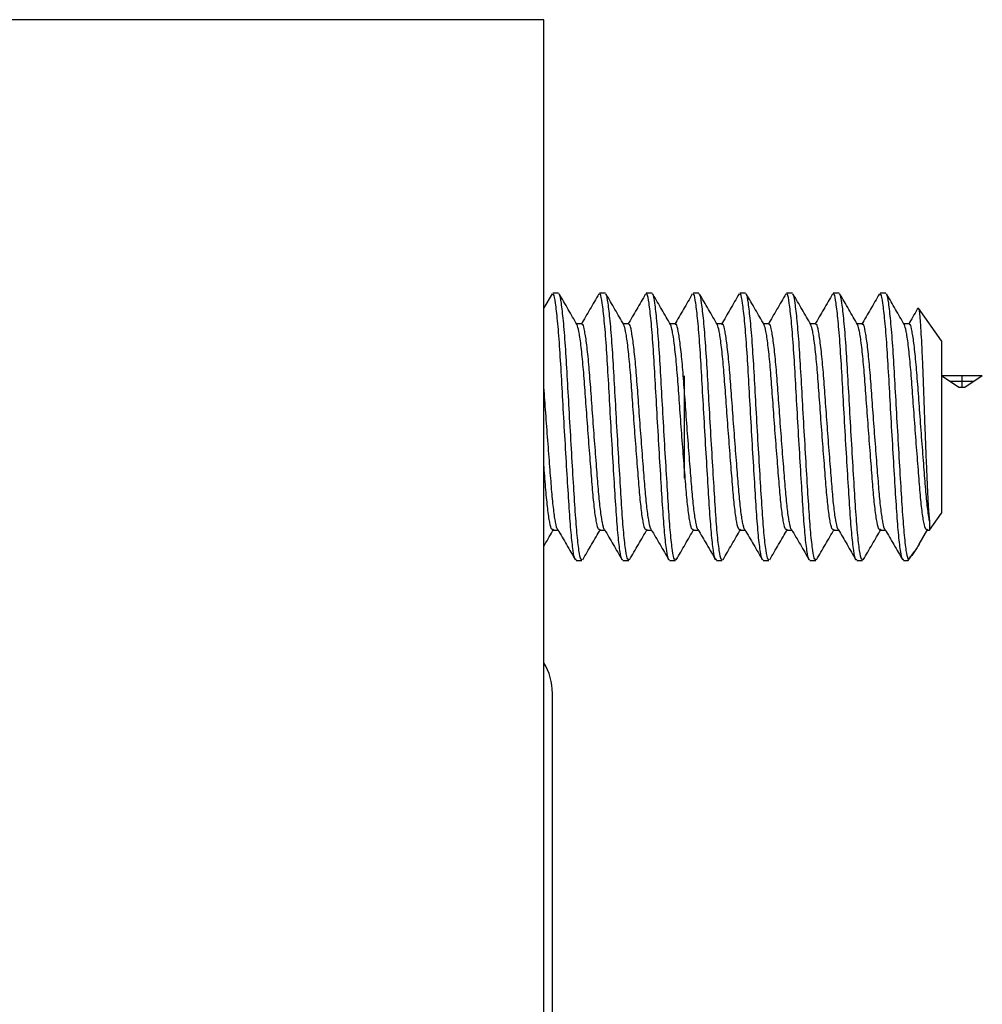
# Model space of a CAD drawing. Header units: inches. Extents: x 1.2 to 18.5, y 2.5 to 15.5.
# Tile 14 of 14: x 10.983 to 11.55, y 14.895 to 15.476. Entities that reach past the tile are written whole.
import ezdxf

# ---------------------------------------------------------------- set-up
doc = ezdxf.new("R2010")
doc.units = ezdxf.units.IN
doc.header["$MEASUREMENT"] = 0
doc.linetypes.add('CENTERX2', pattern=[0.8, 0.5, -0.1, 0.1, -0.1])

msp = doc.modelspace()

# ---------------------------------------------------------------- linework, layer by layer
at = {"color": 7, "linetype": 'Continuous', "lineweight": 25}
for p, q in [((11.29192, 15.4756), (10.54192, 15.4756)), ((11.29192, 13.4956), (11.29192, 15.4756)), ((11.29671, 15.31398), (11.29192, 15.30572)), ((11.30056, 15.31434), (11.29711, 15.31434)), ((11.32812, 15.31434), (11.32467, 15.31434)), ((11.35567, 15.31434), (11.35223, 15.31434)), ((11.38323, 15.31434), (11.37979, 15.31434)), ((11.41079, 15.31434), (11.40735, 15.31434)), ((11.43835, 15.31434), (11.43491, 15.31434)), ((11.46591, 15.31434), (11.46247, 15.31434)), ((11.49347, 15.31434), (11.49003, 15.31434)), ((11.51239, 15.30565), (11.51252, 15.30584)), ((11.52617, 15.28644), (11.51275, 15.30561)), ((11.31434, 15.29644), (11.31114, 15.29644)), ((11.3419, 15.29644), (11.3387, 15.29644)), ((11.36945, 15.29644), (11.36626, 15.29644)), ((11.39701, 15.29644), (11.39382, 15.29644)), ((11.42457, 15.29644), (11.42138, 15.29644)), ((11.45213, 15.29644), (11.44893, 15.29644)), ((11.47969, 15.29644), (11.47649, 15.29644)), ((11.50725, 15.29644), (11.50405, 15.29644)), ((11.52617, 15.28644), (11.52617, 15.18476)), ((11.51917, 15.17476), (11.52617, 15.18476)), ((11.51917, 15.17998), (11.51917, 15.17476)), ((11.29711, 15.17476), (11.3003, 15.17476)), ((11.32467, 15.17476), (11.32786, 15.17476)), ((11.35223, 15.17476), (11.35542, 15.17476)), ((11.37979, 15.17476), (11.38298, 15.17476)), ((11.40735, 15.17476), (11.41054, 15.17476)), ((11.43491, 15.17476), (11.4381, 15.17476)), ((11.46247, 15.17476), (11.46566, 15.17476)), ((11.49003, 15.17476), (11.49322, 15.17476)), ((11.51308, 15.16657), (11.51815, 15.17531)), ((11.51758, 15.17476), (11.51917, 15.17476)), ((11.50664, 15.15686), (11.51022, 15.16197)), ((11.31089, 15.15686), (11.31434, 15.15686)), ((11.33845, 15.15686), (11.34189, 15.15686)), ((11.36601, 15.15686), (11.36945, 15.15686)), ((11.39357, 15.15686), (11.39701, 15.15686)), ((11.42113, 15.15686), (11.42457, 15.15686)), ((11.44869, 15.15686), (11.45213, 15.15686)), ((11.47625, 15.15686), (11.47969, 15.15686)), ((11.5038, 15.15686), (11.50664, 15.15686)), ((11.50664, 15.15767), (11.50664, 15.15686)), ((11.29692, 14.56299), (11.29692, 15.0786))]:
    msp.add_line(p, q, dxfattribs=at)
at = {"color": 7, "linetype": 'CENTERX2'}
for p, q in [((11.3746, 15.26576), (11.3746, 15.20543)), ((11.52617, 15.26576), (11.52617, 15.20543)), ((11.54512, 15.26233), (11.53134, 15.26233)), ((11.53823, 15.26576), (11.53823, 15.2589))]:
    msp.add_line(p, q, dxfattribs=at)
at = {"color": 7, "linetype": 'Continuous'}
for p, q in [((11.53651, 15.2589), (11.52617, 15.26576)), ((11.55029, 15.26576), (11.52617, 15.26576)), ((11.55029, 15.26576), (11.53995, 15.2589)), ((11.53995, 15.2589), (11.53651, 15.2589))]:
    msp.add_line(p, q, dxfattribs=at)
at = {"color": 7, "linetype": 'Continuous', "lineweight": 25}
msp.add_arc((11.26192, 15.0786), 0.035, 0, 31.00272, dxfattribs=at)
for points, knots in [([(11.31089, 15.15751), (11.31071, 15.15738), (11.31017, 15.15698), (11.30914, 15.16218), (11.30793, 15.17246), (11.30685, 15.18717), (11.30577, 15.20503), (11.30455, 15.22523), (11.30334, 15.24614), (11.30226, 15.26609), (11.30118, 15.28399), (11.29996, 15.29887), (11.29874, 15.30906), (11.29784, 15.31417), (11.2973, 15.31381), (11.29711, 15.31369)], [0, 0, 0, 0, 0.040338, 0.125125, 0.209912, 0.291791, 0.373671, 0.458458, 0.543245, 0.625125, 0.707005, 0.791791, 0.876578, 0.958458, 1, 1, 1, 1]), ([(11.31434, 15.15755), (11.31413, 15.15743), (11.31358, 15.15712), (11.31256, 15.16239), (11.31138, 15.17246), (11.31029, 15.18717), (11.30921, 15.20503), (11.308, 15.22523), (11.30678, 15.24614), (11.3057, 15.26609), (11.30462, 15.28399), (11.30341, 15.29887), (11.30219, 15.30906), (11.30129, 15.31417), (11.30074, 15.31381), (11.30056, 15.31369)], [0, 0, 0, 0, 0.04576, 0.125153, 0.209937, 0.291815, 0.373692, 0.458476, 0.54326, 0.625137, 0.707014, 0.791798, 0.876582, 0.958459, 1, 1, 1, 1]), ([(11.31146, 15.29588), (11.30972, 15.29888), (11.30624, 15.30487), (11.30276, 15.31088), (11.30102, 15.31388)], [0, 0, 0, 0, 0.499717, 1, 1, 1, 1]), ([(11.32427, 15.31398), (11.32253, 15.31097), (11.31904, 15.30496), (11.31555, 15.29895), (11.3138, 15.29595)], [0, 0, 0, 0, 0.500325, 1, 1, 1, 1]), ([(11.33845, 15.15751), (11.33827, 15.15738), (11.33773, 15.15698), (11.3367, 15.16218), (11.33549, 15.17246), (11.33441, 15.18717), (11.33333, 15.20503), (11.33211, 15.22523), (11.3309, 15.24614), (11.32982, 15.26609), (11.32874, 15.28399), (11.32752, 15.29887), (11.3263, 15.30906), (11.3254, 15.31417), (11.32486, 15.31381), (11.32467, 15.31369)], [0, 0, 0, 0, 0.040338, 0.125125, 0.209912, 0.291791, 0.373671, 0.458458, 0.543245, 0.625125, 0.707005, 0.791791, 0.876578, 0.958458, 1, 1, 1, 1]), ([(11.34189, 15.15755), (11.34169, 15.15743), (11.34114, 15.15712), (11.34012, 15.16239), (11.33893, 15.17246), (11.33785, 15.18717), (11.33677, 15.20503), (11.33556, 15.22523), (11.33434, 15.24614), (11.33326, 15.26609), (11.33218, 15.28399), (11.33096, 15.29887), (11.32975, 15.30906), (11.32885, 15.31417), (11.3283, 15.31381), (11.32812, 15.31369)], [0, 0, 0, 0, 0.04576, 0.125153, 0.209937, 0.291815, 0.373692, 0.458476, 0.54326, 0.625137, 0.707014, 0.791798, 0.876582, 0.958459, 1, 1, 1, 1]), ([(11.33902, 15.29588), (11.33728, 15.29888), (11.3338, 15.30487), (11.33032, 15.31088), (11.32858, 15.31388)], [0, 0, 0, 0, 0.499717, 1, 1, 1, 1]), ([(11.35183, 15.31398), (11.35009, 15.31097), (11.3466, 15.30496), (11.34311, 15.29895), (11.34136, 15.29595)], [0, 0, 0, 0, 0.500325, 1, 1, 1, 1]), ([(11.36601, 15.15751), (11.36583, 15.15738), (11.36529, 15.15698), (11.36426, 15.16218), (11.36305, 15.17246), (11.36197, 15.18717), (11.36089, 15.20503), (11.35967, 15.22523), (11.35846, 15.24614), (11.35737, 15.26609), (11.35629, 15.28399), (11.35508, 15.29887), (11.35386, 15.30906), (11.35296, 15.31417), (11.35241, 15.31381), (11.35223, 15.31369)], [0, 0, 0, 0, 0.040338, 0.125125, 0.209912, 0.291791, 0.373671, 0.458458, 0.543245, 0.625125, 0.707005, 0.791791, 0.876578, 0.958458, 1, 1, 1, 1]), ([(11.36945, 15.15755), (11.36925, 15.15743), (11.3687, 15.15712), (11.36768, 15.16239), (11.36649, 15.17246), (11.36541, 15.18717), (11.36433, 15.20503), (11.36312, 15.22523), (11.3619, 15.24614), (11.36082, 15.26609), (11.35974, 15.28399), (11.35852, 15.29887), (11.35731, 15.30906), (11.35641, 15.31417), (11.35586, 15.31381), (11.35567, 15.31369)], [0, 0, 0, 0, 0.04576, 0.125153, 0.209937, 0.291815, 0.373692, 0.458476, 0.54326, 0.625137, 0.707014, 0.791798, 0.876582, 0.958459, 1, 1, 1, 1]), ([(11.36658, 15.29588), (11.36484, 15.29888), (11.36135, 15.30487), (11.35788, 15.31088), (11.35614, 15.31388)], [0, 0, 0, 0, 0.499717, 1, 1, 1, 1]), ([(11.37939, 15.31398), (11.37765, 15.31097), (11.37416, 15.30496), (11.37067, 15.29895), (11.36892, 15.29595)], [0, 0, 0, 0, 0.500325, 1, 1, 1, 1]), ([(11.39357, 15.15751), (11.39339, 15.15738), (11.39284, 15.15698), (11.39182, 15.16218), (11.39061, 15.17246), (11.38953, 15.18717), (11.38845, 15.20503), (11.38723, 15.22523), (11.38601, 15.24614), (11.38493, 15.26609), (11.38385, 15.28399), (11.38264, 15.29887), (11.38142, 15.30906), (11.38052, 15.31417), (11.37997, 15.31381), (11.37979, 15.31369)], [0, 0, 0, 0, 0.040338, 0.125125, 0.209912, 0.291791, 0.373671, 0.458458, 0.543245, 0.625125, 0.707005, 0.791791, 0.876578, 0.958458, 1, 1, 1, 1]), ([(11.39701, 15.15755), (11.39681, 15.15743), (11.39626, 15.15712), (11.39524, 15.16239), (11.39405, 15.17246), (11.39297, 15.18717), (11.39189, 15.20503), (11.39068, 15.22523), (11.38946, 15.24614), (11.38838, 15.26609), (11.3873, 15.28399), (11.38608, 15.29887), (11.38486, 15.30906), (11.38397, 15.31417), (11.38342, 15.31381), (11.38323, 15.31369)], [0, 0, 0, 0, 0.04576, 0.125153, 0.209937, 0.291815, 0.373692, 0.458476, 0.54326, 0.625137, 0.707014, 0.791798, 0.876582, 0.958459, 1, 1, 1, 1]), ([(11.39414, 15.29588), (11.3924, 15.29888), (11.38891, 15.30487), (11.38544, 15.31088), (11.38369, 15.31388)], [0, 0, 0, 0, 0.499717, 1, 1, 1, 1]), ([(11.40695, 15.31398), (11.40521, 15.31097), (11.40172, 15.30496), (11.39823, 15.29895), (11.39648, 15.29595)], [0, 0, 0, 0, 0.500325, 1, 1, 1, 1]), ([(11.42113, 15.15751), (11.42095, 15.15738), (11.4204, 15.15698), (11.41938, 15.16218), (11.41817, 15.17246), (11.41709, 15.18717), (11.41601, 15.20503), (11.41479, 15.22523), (11.41357, 15.24614), (11.41249, 15.26609), (11.41141, 15.28399), (11.4102, 15.29887), (11.40898, 15.30906), (11.40808, 15.31417), (11.40753, 15.31381), (11.40735, 15.31369)], [0, 0, 0, 0, 0.040338, 0.125125, 0.209912, 0.291791, 0.373671, 0.458458, 0.543245, 0.625125, 0.707005, 0.791791, 0.876578, 0.958458, 1, 1, 1, 1]), ([(11.42457, 15.15755), (11.42437, 15.15743), (11.42382, 15.15712), (11.4228, 15.16239), (11.42161, 15.17246), (11.42053, 15.18717), (11.41945, 15.20503), (11.41823, 15.22523), (11.41702, 15.24614), (11.41594, 15.26609), (11.41486, 15.28399), (11.41364, 15.29887), (11.41242, 15.30906), (11.41153, 15.31417), (11.41098, 15.31381), (11.41079, 15.31369)], [0, 0, 0, 0, 0.04576, 0.125153, 0.209937, 0.291815, 0.373692, 0.458476, 0.54326, 0.625137, 0.707014, 0.791798, 0.876582, 0.958459, 1, 1, 1, 1]), ([(11.4217, 15.29588), (11.41996, 15.29888), (11.41647, 15.30487), (11.41299, 15.31088), (11.41125, 15.31388)], [0, 0, 0, 0, 0.499717, 1, 1, 1, 1]), ([(11.43451, 15.31398), (11.43277, 15.31097), (11.42928, 15.30496), (11.42579, 15.29895), (11.42404, 15.29595)], [0, 0, 0, 0, 0.500325, 1, 1, 1, 1]), ([(11.44869, 15.15751), (11.44851, 15.15738), (11.44796, 15.15698), (11.44694, 15.16218), (11.44573, 15.17246), (11.44465, 15.18717), (11.44356, 15.20503), (11.44235, 15.22523), (11.44113, 15.24614), (11.44005, 15.26609), (11.43897, 15.28399), (11.43776, 15.29887), (11.43654, 15.30906), (11.43564, 15.31417), (11.43509, 15.31381), (11.43491, 15.31369)], [0, 0, 0, 0, 0.040338, 0.125125, 0.209912, 0.291791, 0.373671, 0.458458, 0.543245, 0.625125, 0.707005, 0.791791, 0.876578, 0.958458, 1, 1, 1, 1]), ([(11.45213, 15.15755), (11.45193, 15.15743), (11.45138, 15.15712), (11.45036, 15.16239), (11.44917, 15.17246), (11.44809, 15.18717), (11.44701, 15.20503), (11.44579, 15.22523), (11.44458, 15.24614), (11.4435, 15.26609), (11.44242, 15.28399), (11.4412, 15.29887), (11.43998, 15.30906), (11.43908, 15.31417), (11.43854, 15.31381), (11.43835, 15.31369)], [0, 0, 0, 0, 0.04576, 0.125153, 0.209937, 0.291815, 0.373692, 0.458476, 0.54326, 0.625137, 0.707014, 0.791798, 0.876582, 0.958459, 1, 1, 1, 1]), ([(11.44926, 15.29588), (11.44752, 15.29888), (11.44403, 15.30487), (11.44055, 15.31088), (11.43881, 15.31388)], [0, 0, 0, 0, 0.499717, 1, 1, 1, 1]), ([(11.46207, 15.31398), (11.46032, 15.31097), (11.45684, 15.30496), (11.45334, 15.29895), (11.4516, 15.29595)], [0, 0, 0, 0, 0.500325, 1, 1, 1, 1]), ([(11.47625, 15.15751), (11.47607, 15.15738), (11.47552, 15.15698), (11.4745, 15.16218), (11.47329, 15.17246), (11.4722, 15.18717), (11.47112, 15.20503), (11.46991, 15.22523), (11.46869, 15.24614), (11.46761, 15.26609), (11.46653, 15.28399), (11.46532, 15.29887), (11.4641, 15.30906), (11.4632, 15.31417), (11.46265, 15.31381), (11.46247, 15.31369)], [0, 0, 0, 0, 0.0403379, 0.1251248, 0.2099117, 0.2917914, 0.3736712, 0.4584581, 0.543245, 0.6251248, 0.7070045, 0.7917914, 0.8765783, 0.9584581, 1, 1, 1, 1]), ([(11.47969, 15.15755), (11.47949, 15.15743), (11.47894, 15.15712), (11.47792, 15.16239), (11.47673, 15.17246), (11.47565, 15.18717), (11.47457, 15.20503), (11.47335, 15.22523), (11.47214, 15.24614), (11.47106, 15.26609), (11.46998, 15.28399), (11.46876, 15.29887), (11.46754, 15.30906), (11.46664, 15.31417), (11.4661, 15.31381), (11.46591, 15.31369)], [0, 0, 0, 0, 0.04576, 0.125153, 0.209937, 0.291815, 0.373692, 0.458476, 0.54326, 0.625137, 0.707014, 0.791798, 0.876582, 0.958459, 1, 1, 1, 1]), ([(11.47682, 15.29588), (11.47507, 15.29888), (11.47159, 15.30487), (11.46811, 15.31088), (11.46637, 15.31388)], [0, 0, 0, 0, 0.499717, 1, 1, 1, 1]), ([(11.48963, 15.31398), (11.48788, 15.31097), (11.4844, 15.30496), (11.4809, 15.29895), (11.47916, 15.29595)], [0, 0, 0, 0, 0.500325, 1, 1, 1, 1]), ([(11.5038, 15.15751), (11.50363, 15.15738), (11.50308, 15.15698), (11.50206, 15.16218), (11.50084, 15.17246), (11.49976, 15.18717), (11.49868, 15.20503), (11.49747, 15.22523), (11.49625, 15.24614), (11.49517, 15.26609), (11.49409, 15.28399), (11.49287, 15.29887), (11.49166, 15.30906), (11.49076, 15.31417), (11.49021, 15.31381), (11.49003, 15.31369)], [0, 0, 0, 0, 0.040338, 0.125125, 0.209912, 0.291791, 0.373671, 0.458458, 0.543245, 0.625125, 0.707005, 0.791791, 0.876578, 0.958458, 1, 1, 1, 1]), ([(11.50664, 15.15767), (11.50626, 15.15908), (11.50548, 15.16199), (11.50429, 15.17257), (11.50321, 15.18714), (11.50213, 15.20504), (11.50091, 15.22523), (11.4997, 15.24614), (11.49862, 15.26609), (11.49753, 15.28399), (11.49632, 15.29887), (11.4951, 15.30906), (11.4942, 15.31417), (11.49365, 15.31381), (11.49347, 15.31369)], [0, 0, 0, 0, 0.083201, 0.172051, 0.257854, 0.343657, 0.432507, 0.521357, 0.607161, 0.692964, 0.781814, 0.870664, 0.956467, 1, 1, 1, 1]), ([(11.50438, 15.29588), (11.50263, 15.29888), (11.49915, 15.30487), (11.49567, 15.31088), (11.49393, 15.31388)], [0, 0, 0, 0, 0.499717, 1, 1, 1, 1]), ([(11.51236, 15.30566), (11.51223, 15.30543), (11.51035, 15.30219), (11.50846, 15.29895), (11.50672, 15.29595)], [0, 0, 0, 0, 0.072781, 1, 1, 1, 1]), ([(11.51264, 15.30554), (11.51273, 15.30541), (11.51289, 15.30519), (11.51311, 15.3037), (11.51337, 15.30139), (11.51365, 15.29805), (11.51394, 15.29386), (11.51422, 15.2892), (11.51451, 15.28384), (11.51479, 15.27785), (11.51506, 15.27149), (11.51533, 15.26461), (11.51558, 15.25741), (11.51585, 15.25004), (11.51613, 15.24246), (11.51641, 15.23496), (11.5167, 15.22767), (11.51698, 15.2206), (11.51726, 15.21384), (11.51754, 15.20732), (11.51781, 15.20121), (11.51806, 15.19568), (11.51832, 15.19059), (11.5186, 15.18623), (11.51891, 15.1824), (11.51908, 15.18084), (11.51917, 15.17998)], [0, 0, 0, 0, 0.046565, 0.080944, 0.113744, 0.180556, 0.214658, 0.246157, 0.310226, 0.342873, 0.374365, 0.438423, 0.471069, 0.502293, 0.565909, 0.598387, 0.628221, 0.688903, 0.719823, 0.749649, 0.810316, 0.841231, 0.870876, 0.931287, 0.962135, 1, 1, 1, 1]), ([(11.32467, 15.17524), (11.32449, 15.17516), (11.32394, 15.17489), (11.32292, 15.1789), (11.32171, 15.18681), (11.32063, 15.19818), (11.31955, 15.21198), (11.31833, 15.22758), (11.31712, 15.24375), (11.31604, 15.25916), (11.31496, 15.27302), (11.31374, 15.2844), (11.31253, 15.29266), (11.31181, 15.29482), (11.31145, 15.29588)], [0, 0, 0, 0, 0.043417, 0.130668, 0.219205, 0.304693, 0.390182, 0.478718, 0.567255, 0.652743, 0.738231, 0.826768, 0.915305, 1, 1, 1, 1]), ([(11.3276, 15.17524), (11.32759, 15.17524), (11.32721, 15.17522), (11.32674, 15.17748), (11.3259, 15.18182), (11.32508, 15.1875), (11.32405, 15.19857), (11.32298, 15.21213), (11.32178, 15.22758), (11.32056, 15.24374), (11.31948, 15.25916), (11.3184, 15.27299), (11.31719, 15.28449), (11.31597, 15.29236), (11.31507, 15.29631), (11.31452, 15.29603), (11.31434, 15.29593)], [0, 0, 0, 0, 0.001676, 0.089879, 0.098001, 0.183418, 0.265821, 0.34848, 0.436683, 0.524886, 0.610052, 0.695219, 0.783422, 0.871625, 0.956791, 1, 1, 1, 1]), ([(11.35223, 15.17524), (11.35205, 15.17516), (11.3515, 15.17489), (11.35048, 15.1789), (11.34927, 15.18681), (11.34819, 15.19818), (11.34711, 15.21198), (11.34589, 15.22758), (11.34468, 15.24375), (11.3436, 15.25916), (11.34251, 15.27302), (11.3413, 15.2844), (11.34009, 15.29266), (11.33936, 15.29482), (11.33901, 15.29588)], [0, 0, 0, 0, 0.043417, 0.130668, 0.219205, 0.304693, 0.390182, 0.478718, 0.567255, 0.652743, 0.738231, 0.826768, 0.915305, 1, 1, 1, 1]), ([(11.35516, 15.17524), (11.35515, 15.17524), (11.35477, 15.17522), (11.3543, 15.17748), (11.35346, 15.18182), (11.35264, 15.1875), (11.3516, 15.19857), (11.35054, 15.21213), (11.34934, 15.22758), (11.34812, 15.24374), (11.34704, 15.25916), (11.34596, 15.27299), (11.34474, 15.28449), (11.34353, 15.29236), (11.34263, 15.29631), (11.34208, 15.29603), (11.3419, 15.29593)], [0, 0, 0, 0, 0.001676, 0.089879, 0.098001, 0.183418, 0.265821, 0.34848, 0.436683, 0.524886, 0.610052, 0.695219, 0.783422, 0.871625, 0.956791, 1, 1, 1, 1]), ([(11.37979, 15.17524), (11.37961, 15.17516), (11.37906, 15.17489), (11.37804, 15.1789), (11.37683, 15.18681), (11.37575, 15.19818), (11.37467, 15.21198), (11.37345, 15.22758), (11.37224, 15.24375), (11.37115, 15.25916), (11.37007, 15.27302), (11.36886, 15.2844), (11.36765, 15.29266), (11.36692, 15.29482), (11.36657, 15.29588)], [0, 0, 0, 0, 0.043417, 0.130668, 0.219205, 0.304693, 0.390182, 0.478718, 0.567255, 0.652743, 0.738231, 0.826768, 0.915305, 1, 1, 1, 1]), ([(11.38272, 15.17524), (11.38271, 15.17524), (11.38233, 15.17522), (11.38186, 15.17748), (11.38102, 15.18182), (11.3802, 15.1875), (11.37916, 15.19857), (11.3781, 15.21213), (11.3769, 15.22758), (11.37568, 15.24374), (11.3746, 15.25916), (11.37352, 15.27299), (11.3723, 15.28449), (11.37108, 15.29236), (11.37019, 15.29631), (11.36964, 15.29603), (11.36945, 15.29593)], [0, 0, 0, 0, 0.001676, 0.089879, 0.098001, 0.183418, 0.265821, 0.34848, 0.436683, 0.524886, 0.610052, 0.695219, 0.783422, 0.871625, 0.956791, 1, 1, 1, 1]), ([(11.40735, 15.17524), (11.40717, 15.17516), (11.40662, 15.17489), (11.4056, 15.1789), (11.40439, 15.18681), (11.40331, 15.19818), (11.40223, 15.21198), (11.40101, 15.22758), (11.39979, 15.24375), (11.39871, 15.25916), (11.39763, 15.27302), (11.39642, 15.2844), (11.3952, 15.29266), (11.39448, 15.29482), (11.39413, 15.29588)], [0, 0, 0, 0, 0.043417, 0.130668, 0.219205, 0.304693, 0.390182, 0.478718, 0.567255, 0.652743, 0.738231, 0.826768, 0.915305, 1, 1, 1, 1]), ([(11.41028, 15.17524), (11.41027, 15.17524), (11.40989, 15.17522), (11.40942, 15.17748), (11.40858, 15.18182), (11.40776, 15.1875), (11.40672, 15.19857), (11.40566, 15.21213), (11.40446, 15.22758), (11.40324, 15.24374), (11.40216, 15.25916), (11.40108, 15.27299), (11.39986, 15.28449), (11.39864, 15.29236), (11.39775, 15.29631), (11.3972, 15.29603), (11.39701, 15.29593)], [0, 0, 0, 0, 0.001676, 0.089879, 0.098001, 0.183418, 0.265821, 0.34848, 0.436683, 0.524886, 0.610052, 0.695219, 0.783422, 0.871625, 0.956791, 1, 1, 1, 1]), ([(11.43491, 15.17524), (11.43473, 15.17516), (11.43418, 15.17489), (11.43315, 15.1789), (11.43195, 15.18681), (11.43087, 15.19818), (11.42979, 15.21198), (11.42857, 15.22758), (11.42735, 15.24375), (11.42627, 15.25916), (11.42519, 15.27302), (11.42398, 15.2844), (11.42276, 15.29266), (11.42204, 15.29482), (11.42169, 15.29588)], [0, 0, 0, 0, 0.043417, 0.130668, 0.219205, 0.304693, 0.390182, 0.478718, 0.567255, 0.652743, 0.738231, 0.826768, 0.915305, 1, 1, 1, 1]), ([(11.43784, 15.17524), (11.43783, 15.17524), (11.43745, 15.17522), (11.43698, 15.17748), (11.43614, 15.18182), (11.43532, 15.1875), (11.43428, 15.19857), (11.43322, 15.21213), (11.43201, 15.22758), (11.4308, 15.24374), (11.42972, 15.25916), (11.42864, 15.27299), (11.42742, 15.28449), (11.4262, 15.29236), (11.42531, 15.29631), (11.42476, 15.29603), (11.42457, 15.29593)], [0, 0, 0, 0, 0.001676, 0.089879, 0.098001, 0.183418, 0.265821, 0.34848, 0.436683, 0.524886, 0.610052, 0.695219, 0.783422, 0.871625, 0.956791, 1, 1, 1, 1]), ([(11.46247, 15.17524), (11.46228, 15.17516), (11.46174, 15.17489), (11.46071, 15.1789), (11.45951, 15.18681), (11.45842, 15.19818), (11.45734, 15.21198), (11.45613, 15.22758), (11.45491, 15.24375), (11.45383, 15.25916), (11.45275, 15.27302), (11.45154, 15.2844), (11.45032, 15.29266), (11.4496, 15.29482), (11.44925, 15.29588)], [0, 0, 0, 0, 0.043417, 0.130668, 0.219205, 0.304693, 0.390182, 0.478718, 0.567255, 0.652743, 0.738231, 0.826768, 0.915305, 1, 1, 1, 1]), ([(11.4654, 15.17524), (11.46539, 15.17524), (11.46501, 15.17522), (11.46453, 15.17748), (11.4637, 15.18182), (11.46288, 15.1875), (11.46184, 15.19857), (11.46078, 15.21213), (11.45957, 15.22758), (11.45836, 15.24374), (11.45728, 15.25916), (11.4562, 15.27299), (11.45498, 15.28449), (11.45376, 15.29236), (11.45286, 15.29631), (11.45232, 15.29603), (11.45213, 15.29593)], [0, 0, 0, 0, 0.001676, 0.089879, 0.098001, 0.183418, 0.265821, 0.34848, 0.436683, 0.524886, 0.610052, 0.695219, 0.783422, 0.871625, 0.956791, 1, 1, 1, 1]), ([(11.49003, 15.17524), (11.48984, 15.17516), (11.48929, 15.17489), (11.48827, 15.1789), (11.48706, 15.18681), (11.48598, 15.19818), (11.4849, 15.21198), (11.48369, 15.22758), (11.48247, 15.24375), (11.48139, 15.25916), (11.48031, 15.27302), (11.47909, 15.2844), (11.47788, 15.29266), (11.47716, 15.29482), (11.47681, 15.29588)], [0, 0, 0, 0, 0.043417, 0.130668, 0.219205, 0.304693, 0.390182, 0.478718, 0.567255, 0.652743, 0.738231, 0.826768, 0.915305, 1, 1, 1, 1]), ([(11.49296, 15.17524), (11.49295, 15.17524), (11.49257, 15.17522), (11.49209, 15.17748), (11.49126, 15.18182), (11.49044, 15.1875), (11.4894, 15.19857), (11.48834, 15.21213), (11.48713, 15.22758), (11.48592, 15.24374), (11.48484, 15.25916), (11.48375, 15.27299), (11.48254, 15.28449), (11.48132, 15.29236), (11.48042, 15.29631), (11.47988, 15.29603), (11.47969, 15.29593)], [0, 0, 0, 0, 0.001676, 0.089879, 0.098001, 0.183418, 0.265821, 0.34848, 0.436683, 0.524886, 0.610052, 0.695219, 0.783422, 0.871625, 0.956791, 1, 1, 1, 1]), ([(11.51758, 15.17524), (11.5174, 15.17516), (11.51685, 15.17489), (11.51583, 15.1789), (11.51462, 15.18681), (11.51354, 15.19818), (11.51246, 15.21198), (11.51125, 15.22758), (11.51003, 15.24375), (11.50895, 15.25916), (11.50787, 15.27302), (11.50665, 15.2844), (11.50544, 15.29266), (11.50472, 15.29482), (11.50437, 15.29588)], [0, 0, 0, 0, 0.043417, 0.130668, 0.219205, 0.304693, 0.390182, 0.478718, 0.567255, 0.652743, 0.738231, 0.826768, 0.915305, 1, 1, 1, 1]), ([(11.51917, 15.17998), (11.51878, 15.18246), (11.518, 15.18733), (11.51696, 15.19862), (11.51589, 15.21212), (11.51469, 15.22759), (11.51348, 15.24374), (11.51239, 15.25916), (11.51131, 15.27299), (11.5101, 15.28449), (11.50888, 15.29236), (11.50798, 15.29631), (11.50743, 15.29603), (11.50725, 15.29593)], [0, 0, 0, 0, 0.094698, 0.186053, 0.277694, 0.37548, 0.473266, 0.567685, 0.662105, 0.759891, 0.857677, 0.952096, 1, 1, 1, 1]), ([(11.30004, 15.17524), (11.30004, 15.17524), (11.29965, 15.17522), (11.29918, 15.17748), (11.29834, 15.18182), (11.29752, 15.1875), (11.29649, 15.19857), (11.29542, 15.21214), (11.29422, 15.22756), (11.293, 15.24382), (11.29228, 15.25393), (11.29192, 15.2589)], [0, 0, 0, 0, 0.002747, 0.14733, 0.160643, 0.30066, 0.435735, 0.57123, 0.715813, 0.860395, 1, 1, 1, 1]), ([(11.29711, 15.17524), (11.29693, 15.17516), (11.29638, 15.17489), (11.29536, 15.17891), (11.29415, 15.18679), (11.29306, 15.19826), (11.29235, 15.20731), (11.29194, 15.2126), (11.29192, 15.21286)], [0, 0, 0, 0, 0.11002, 0.331117, 0.55547, 0.772099, 0.988728, 1, 1, 1, 1]), ([(11.29192, 15.16539), (11.2921, 15.1657), (11.29402, 15.16901), (11.29594, 15.17231), (11.29768, 15.17531)], [0, 0, 0, 0, 0.0935251, 1, 1, 1, 1]), ([(11.30004, 15.1752), (11.30178, 15.17222), (11.30526, 15.16624), (11.30873, 15.16025), (11.31047, 15.15726)], [0, 0, 0, 0, 0.499849, 1, 1, 1, 1]), ([(11.3148, 15.15731), (11.31654, 15.16032), (11.32002, 15.16632), (11.3235, 15.17231), (11.32524, 15.17531)], [0, 0, 0, 0, 0.500283, 1, 1, 1, 1]), ([(11.3276, 15.1752), (11.32934, 15.17222), (11.33282, 15.16624), (11.33629, 15.16025), (11.33803, 15.15726)], [0, 0, 0, 0, 0.499849, 1, 1, 1, 1]), ([(11.34236, 15.15731), (11.3441, 15.16032), (11.34758, 15.16632), (11.35106, 15.17231), (11.3528, 15.17531)], [0, 0, 0, 0, 0.500283, 1, 1, 1, 1]), ([(11.35516, 15.1752), (11.3569, 15.17222), (11.36038, 15.16624), (11.36385, 15.16025), (11.36559, 15.15726)], [0, 0, 0, 0, 0.499849, 1, 1, 1, 1]), ([(11.36992, 15.15731), (11.37166, 15.16032), (11.37513, 15.16632), (11.37862, 15.17231), (11.38036, 15.17531)], [0, 0, 0, 0, 0.500283, 1, 1, 1, 1]), ([(11.38272, 15.1752), (11.38446, 15.17222), (11.38794, 15.16624), (11.39141, 15.16025), (11.39315, 15.15726)], [0, 0, 0, 0, 0.499849, 1, 1, 1, 1]), ([(11.39747, 15.15731), (11.39921, 15.16032), (11.40269, 15.16632), (11.40618, 15.17231), (11.40792, 15.17531)], [0, 0, 0, 0, 0.500283, 1, 1, 1, 1]), ([(11.41028, 15.1752), (11.41202, 15.17222), (11.41549, 15.16624), (11.41897, 15.16025), (11.42071, 15.15726)], [0, 0, 0, 0, 0.499849, 1, 1, 1, 1]), ([(11.42503, 15.15731), (11.42677, 15.16032), (11.43025, 15.16632), (11.43374, 15.17231), (11.43548, 15.17531)], [0, 0, 0, 0, 0.500283, 1, 1, 1, 1]), ([(11.43784, 15.1752), (11.43958, 15.17222), (11.44305, 15.16624), (11.44653, 15.16025), (11.44826, 15.15726)], [0, 0, 0, 0, 0.499849, 1, 1, 1, 1]), ([(11.45259, 15.15731), (11.45433, 15.16032), (11.45781, 15.16632), (11.4613, 15.17231), (11.46304, 15.17531)], [0, 0, 0, 0, 0.500283, 1, 1, 1, 1]), ([(11.4654, 15.1752), (11.46714, 15.17222), (11.47061, 15.16624), (11.47409, 15.16025), (11.47582, 15.15726)], [0, 0, 0, 0, 0.499849, 1, 1, 1, 1]), ([(11.48015, 15.15731), (11.48189, 15.16032), (11.48537, 15.16632), (11.48885, 15.17231), (11.4906, 15.17531)], [0, 0, 0, 0, 0.500283, 1, 1, 1, 1]), ([(11.49296, 15.1752), (11.49469, 15.17222), (11.49817, 15.16624), (11.50165, 15.16025), (11.50338, 15.15726)], [0, 0, 0, 0, 0.499849, 1, 1, 1, 1]), ([(11.51307, 15.16657), (11.51256, 15.16569), (11.51152, 15.16386), (11.50991, 15.16149), (11.50827, 15.15935), (11.50718, 15.15823), (11.50664, 15.15767)], [0, 0, 0, 0, 0.2357987, 0.487913, 0.7433859, 1, 1, 1, 1])]:
    msp.add_open_spline(points, degree=3, knots=knots, dxfattribs=at)

doc.saveas('drawing.dxf')
